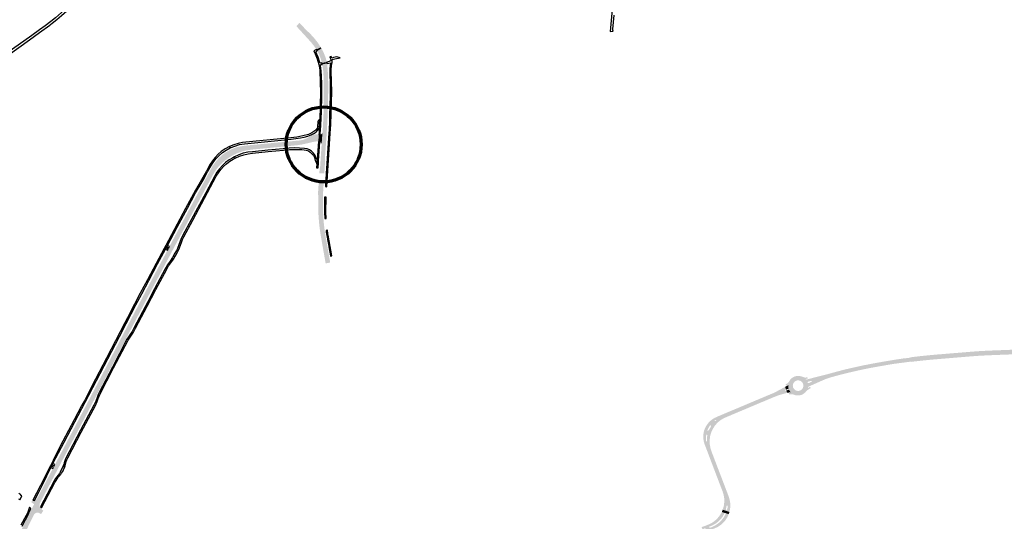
# Model space of a CAD drawing. Header units: metres. Extents: x 124582 to 143330, y 393481 to 406815.
# Tile 123 of 134: x 137522 to 138917, y 400176 to 400886. Entities that reach past the tile are written whole.
import ezdxf

# ---------------------------------------------------------------- set-up
doc = ezdxf.new("R2010")
doc.units = ezdxf.units.M
doc.header["$MEASUREMENT"] = 0
for name, color, linetype, lineweight in [('ir-ARC-asfalt-bestaande fietspaden-niet te inspecteren', 21, 'Continuous', 0), ('ir-ARC-asfalt-bestaande wegen-niet te inspecteren', 151, 'Continuous', 0), ('ir-ARC-asfalt-hoofdwegen-te inspecteren', 5, 'Continuous', 0), ('ir-ARC-fietspaden naastliggend- te inspecteren', 1, 'Continuous', 0), ('ir-ongr-hulplijn 8', 132, 'Continuous', 0)]:
    doc.layers.add(name, color=color, linetype=linetype, lineweight=lineweight)

msp = doc.modelspace()

# ---------------------------------------------------------------- hatches: boundary and pattern name
at = {"layer": 'ir-ARC-asfalt-hoofdwegen-te inspecteren', "linetype": 'Continuous', "lineweight": 13}
for points in [[(137942.56, 400843.666), (137938.885, 400849.133), (137936.07, 400852.759), (137933.057, 400856.222), (137914.343, 400876.675), (137918.378, 400881.425), (137930.273, 400869.39), (137931.977, 400867.823), (137933.641, 400866.217), (137938.495, 400861.049), (137942.959, 400855.541), (137943.751, 400854.526), (137946.311, 400850.884), (137948.579, 400847.054)], [(137950.4, 400824.961), (137948.733, 400830.72), (137946.52, 400836.292), (137943.782, 400841.626), (137949.712, 400845.36), (137952.897, 400839.206), (137955.462, 400832.769), (137957.381, 400826.111)], [(137957.087, 400725.579), (137951.15, 400725.91), (137951.593, 400731.335), (137951.8, 400734.094), (137952.567, 400750), (137952.906, 400759.749), (137953.109, 400769.502), (137953.06, 400776.33), (137953.026, 400781.001), (137952.91, 400797.064), (137952.837, 400804.276), (137952.186, 400813.559), (137950.91, 400822.776), (137957.61, 400824.051), (137958.12, 400819.949), (137958.503, 400816.192), (137959.165, 400806.009), (137959.279, 400795.805), (137959.289, 400790.801), (137959.276, 400785.801), (137959.235, 400780.515), (137958.966, 400765.255), (137958.471, 400750), (137957.634, 400733.446), (137957.44, 400730.764)], [(137825.383, 400694.651), (137821.498, 400702.279), (137825.755, 400704.087), (137830.135, 400705.571), (137830.526, 400705.664), (137835.855, 400706.868), (137841.252, 400707.712), (137852.345, 400708.81), (137884.76, 400711.902), (137898.193, 400713.147), (137915.695, 400714.81), (137919.701, 400715.161), (137923.628, 400716.027), (137927.41, 400717.392), (137930.985, 400719.234), (137934.292, 400721.522), (137936.474, 400723.103), (137937.969, 400723.681), (137939.562, 400723.867), (137942.158, 400723.689), (137944.599, 400723.526), (137945.815, 400723.429), (137945.379, 400713.5), (137944.091, 400713.667), (137941.929, 400713.716), (137939.79, 400713.399), (137938.838, 400713.22), (137937.889, 400713.013), (137926.354, 400710.3), (137921.767, 400709.35), (137917.137, 400708.637), (137916.588, 400708.527), (137899.165, 400706.796), (137851.093, 400702.156), (137844.423, 400701.222), (137837.874, 400699.649), (137831.508, 400697.452)], [(137953.783, 400668.432), (137946.759, 400668.772), (137946.905, 400670.92), (137947.19, 400675.642), (137947.73, 400675.671), (137950.008, 400710.05), (137951.15, 400725.91), (137957.225, 400725.571), (137954.51, 400687.712), (137955.04, 400687.761)], [(137950.008, 400710.05), (137949.449, 400711.37), (137948.568, 400712.5), (137947.423, 400713.362), (137948.071, 400723.303), (137949.327, 400723.874), (137950.38, 400724.765), (137951.15, 400725.91)], [(137735.833, 400553.792), (137730.051, 400556.666), (137731.73, 400559.82), (137732.639, 400561.512), (137733.551, 400563.245), (137734.501, 400565.046), (137735.753, 400567.466), (137743.507, 400582.034), (137759.087, 400611.164), (137766.889, 400625.715), (137782.046, 400653.901), (137789.115, 400667.087), (137789.397, 400667.561), (137795.307, 400678.565), (137799.23, 400684.197), (137803.69, 400689.416), (137808.641, 400694.17), (137808.93, 400694.405), (137812.903, 400697.364), (137817.102, 400699.994), (137821.498, 400702.279), (137825.383, 400694.651), (137825.014, 400694.45), (137818.941, 400690.909), (137813.246, 400686.79), (137807.982, 400682.131), (137807.627, 400681.801), (137803.771, 400677.706), (137800.306, 400673.275), (137797.261, 400668.546), (137795.276, 400664.906), (137787.956, 400651.225), (137780.617, 400637.565), (137775.49, 400627.953), (137766.845, 400611.87), (137764.726, 400607.962), (137757.379, 400594.3), (137741.36, 400564.282), (137740.232, 400562.142)], [(137955.686, 400541.14), (137948.499, 400581.921), (137947.296, 400590.138), (137946.374, 400598.391), (137945.878, 400604.769), (137945.544, 400609.773), (137945.345, 400614.728), (137945.256, 400624.131), (137945.276, 400630.606), (137945.409, 400638.066), (137944.914, 400638.08), (137945.036, 400642.775), (137945.947, 400656.796), (137953.002, 400656.411), (137952.759, 400652.672), (137952.489, 400648.512), (137952.015, 400640.747), (137951.747, 400632.972), (137951.764, 400619.602), (137952.388, 400606.246), (137953.295, 400595.844), (137954.57, 400585.48), (137955.058, 400582.716), (137956.338, 400575.459), (137956.484, 400574.634), (137958.164, 400565.114), (137958.318, 400564.238), (137961.986, 400543.452), (137961.882, 400542.299)], [(137681.946, 400451.698), (137676.204, 400454.68), (137681.705, 400465.159), (137698.098, 400496.471), (137703.934, 400507.529), (137721.786, 400541.142), (137730.051, 400556.666), (137735.833, 400553.792), (137735.407, 400552.984), (137735.212, 400552.557), (137709.613, 400504.407), (137703.773, 400493.354), (137688.013, 400463.22)], [(137580.011, 400257.019), (137574.261, 400260.047), (137581.405, 400273.619), (137590.46, 400290.877), (137598.696, 400306.361), (137613.096, 400333.796), (137621.222, 400349.314), (137625.196, 400356.965), (137636.55, 400378.543), (137652.23, 400408.737), (137675.598, 400453.526), (137676.204, 400454.68), (137681.946, 400451.698), (137681.257, 400450.39), (137657.91, 400405.633), (137648.923, 400388.341), (137642.218, 400375.513), (137626.959, 400346.246), (137618.807, 400330.764), (137611.156, 400316.139), (137604.399, 400303.294), (137596.211, 400287.802), (137583.356, 400263.37)], [(138772.437, 400400.613), (138771.317, 400406.306), (138772.64, 400406.511), (138774.813, 400406.848), (138774.861, 400406.75), (138783.614, 400407.786), (138783.547, 400408.17), (138785.559, 400408.579), (138799.754, 400410.186), (138811.462, 400411.355), (138821.355, 400412.24), (138831.566, 400413.048), (138839.195, 400413.68), (138850.757, 400414.637), (138852.208, 400414.757), (138862.131, 400415.579), (138870.564, 400416.277), (138875.192, 400416.602), (138881.37, 400417.036), (138884.347, 400417.204), (138892.186, 400417.646), (138914.701, 400418.514), (138924.971, 400418.91), (138930.265, 400419.115), (138933.299, 400419.539), (138933.578, 400412.504), (138930.392, 400412.582), (138891.822, 400411.077), (138881.51, 400410.499), (138871.208, 400409.776), (138858.373, 400408.713), (138852.767, 400408.249), (138852.067, 400408.191), (138831.884, 400406.519), (138821.449, 400405.668), (138812.363, 400404.872), (138802.275, 400403.855), (138788.229, 400402.311), (138784.303, 400401.815), (138784.298, 400402.221), (138777.641, 400401.328), (138775.38, 400401.107), (138775.422, 400401.009), (138773.532, 400400.758)], [(138638.547, 400366.192), (138638.657, 400369.355), (138638.046, 400372.46), (138638.497, 400371.912), (138639.195, 400371.787), (138640.121, 400372.096), (138642.377, 400373.101), (138643.655, 400373.628), (138643.916, 400373.895), (138643.902, 400374.268), (138643.82, 400374.608), (138643.587, 400374.921), (138643.197, 400374.917), (138641.893, 400374.621), (138639.526, 400374.016), (138638.583, 400373.727), (138638.081, 400373.219), (138638.031, 400372.507), (138637.015, 400374.874), (138635.578, 400377.012), (138635.976, 400376.869), (138638.222, 400377.256), (138638.744, 400377.439), (138640.549, 400377.879), (138653.334, 400381.168), (138657.045, 400382.075), (138658.449, 400382.453), (138666.386, 400384.461), (138667.874, 400384.873), (138674.056, 400386.572), (138675.925, 400387.072), (138679.603, 400388.083), (138683.942, 400389.212), (138686.407, 400389.862), (138692.778, 400391.45), (138695.953, 400392.19), (138703.965, 400394.004), (138705.37, 400394.346), (138711.442, 400395.691), (138712.93, 400395.992), (138716.465, 400396.773), (138720.916, 400397.642), (138724.162, 400398.284), (138730.278, 400399.444), (138733.45, 400400.023), (138741.489, 400401.44), (138743.325, 400401.808), (138749.188, 400402.824), (138750.656, 400403.049), (138758.778, 400404.409), (138760.107, 400404.637), (138763.91, 400405.252), (138766.195, 400405.588), (138771.317, 400406.306), (138772.437, 400400.613), (138766.395, 400399.861), (138761.847, 400399.278), (138755.912, 400398.339), (138750.142, 400397.363), (138741.971, 400395.907), (138732.835, 400394.335), (138724.757, 400392.795), (138717.242, 400391.271), (138710.413, 400389.813), (138706.648, 400388.96), (138697.886, 400386.963), (138694.147, 400386.101), (138691.747, 400385.517), (138688.321, 400384.622), (138684.526, 400383.632), (138681.478, 400382.863), (138678.506, 400382.035), (138673.493, 400380.673), (138670.655, 400379.87), (138664.303, 400377.762), (138656.68, 400374.496), (138644.018, 400368.91), (138641.766, 400367.917), (138641.063, 400367.614), (138638.634, 400366.288)], [(138607.561, 400362.388), (138606.291, 400366.475), (138607.593, 400367.2), (138610.418, 400368.845), (138610.589, 400369.096), (138610.646, 400369.395), (138610.574, 400367.994), (138610.693, 400366.389), (138610.942, 400365.021), (138611.353, 400363.55), (138611.305, 400363.625), (138611.232, 400363.699), (138611.151, 400363.749), (138611.063, 400363.781), (138610.958, 400363.793), (138610.844, 400363.778), (138610.757, 400363.745), (138609.794, 400363.374)], [(138609.213, 400357.989), (138607.924, 400361.309), (138610.223, 400362.067), (138611.265, 400362.459), (138611.424, 400362.559), (138611.545, 400362.739), (138611.577, 400362.916), (138611.524, 400363.134), (138612.098, 400361.845), (138612.664, 400360.834), (138613.19, 400360.039), (138614.193, 400358.742), (138614.1, 400358.809), (138613.946, 400358.864), (138613.78, 400358.865), (138612.299, 400358.709), (138611.273, 400358.451)], [(137554.187, 400192.469), (137552.083, 400193.921), (137542.952, 400200.439), (137537.26, 400204.397), (137538.422, 400204.037), (137539.608, 400204.305), (137540.501, 400205.131), (137540.993, 400206.059), (137543.222, 400205.846), (137543.365, 400205.291), (137543.921, 400205.154), (137545.531, 400206.346), (137546.783, 400207.909), (137547.051, 400208.426), (137547.319, 400208.886), (137551.469, 400216.82), (137559.64, 400232.32), (137567.316, 400246.936), (137569.515, 400251.067), (137570.5, 400252.904), (137571.413, 400254.604), (137572.355, 400256.426), (137574.261, 400260.047), (137580.011, 400257.019), (137573.25, 400244.177), (137573.095, 400243.874), (137557.212, 400213.736), (137552.848, 400205.357), (137551.305, 400202.446), (137550.643, 400200.555), (137550.491, 400198.557), (137550.86, 400196.588), (137551.326, 400196.229), (137551.82, 400196.547), (137553.455, 400195.257), (137553.233, 400194.244), (137553.496, 400193.242)], [(137546.623, 400188.434, -0.12862123), (137548.862, 400188.448), (137552.763, 400186.645), (137555.931, 400191.28), (137555.103, 400191.866), (137555.103, 400191.866), (137554.797, 400192.083), (137554.491, 400192.3), (137554.493, 400192.303), (137554.213, 400192.505), (137554.187, 400192.469), (137553.839, 400192.709), (137552.083, 400193.921), (137542.952, 400200.439), (137541.912, 400198.505), (137540.554, 400195.865), (137539.709, 400194.075), (137536.194, 400186.974), (137541.964, 400184.186), (137542.716, 400185.608, -0.20546422), (137546.257, 400188.352), (137546.255, 400188.363), (137546.595, 400188.429, -0.00127352)], [(137447.741, 400017.181, 0.01167344), (137443.629, 400008.433, 0.00305502), (137442.554, 400005.953, 0.00817996), (137440.084, 399999.87), (137440.084, 399999.87), (137439.949, 399999.52), (137439.889, 399999.364, 0.01121062), (137436.852, 399990.894, 0.01899773), (137432.66, 399976.481), (137430.469, 399967.964), (137429.609, 399964.566), (137427.275, 399955.404), (137427.183, 399955.041), (137427.091, 399954.678), (137427.09, 399954.678), (137424.899, 399946.076, -0.00506335), (137423.988, 399942.86), (137423.918, 399942.621), (137423.917, 399942.621, -0.01835638), (137420.055, 399931.139), (137420.044, 399931.111), (137419.923, 399930.788), (137419.922, 399930.788, -0.00060368), (137419.78, 399930.416, -0.01498712), (137414.7, 399918.276, -0.00354166), (137413.361, 399915.388), (137413.362, 399915.388), (137413.279, 399915.215, -0.01130877), (137408.723, 399906.13), (137407.182, 399903.389), (137407.183, 399903.389), (137406.999, 399903.062), (137406.912, 399902.908), (137406.815, 399902.735), (137399.113, 399889.031), (137398.939, 399888.722), (137398.929, 399888.704), (137398.749, 399888.375), (137398.745, 399888.377), (137398.338, 399887.653), (137397.27, 399885.946), (137391.736, 399877.733), (137391.532, 399877.431), (137391.526, 399877.422), (137391.318, 399877.11), (137391.316, 399877.111), (137383.634, 399865.71), (137383.424, 399865.399), (137383.178, 399865.056), (137381.729, 399862.903), (137385.053, 399860.615), (137386.509, 399862.772), (137388.595, 399865.909, -0.19807485), (137389.216, 399866.328, -0.16089616), (137389.831, 399866.257), (137390.105, 399866.094, -0.16576427), (137390.473, 399865.539, -0.16841747), (137390.421, 399864.862), (137388.84, 399861.433), (137387.764, 399859.078), (137391.943, 399856.958), (137392.879, 399859.381), (137393.039, 399859.767), (137393.193, 399860.109), (137393.196, 399860.108), (137398.947, 399872.614), (137399.104, 399872.955), (137399.261, 399873.296), (137399.323, 399873.431), (137405.929, 399887.688), (137406.318, 399888.491), (137406.314, 399888.493), (137406.461, 399888.787), (137406.65, 399889.163), (137406.661, 399889.158), (137407.073, 399889.92), (137415.479, 399905.074, 0.00995629), (137420.305, 399915.014), (137420.462, 399915.355, 0.00273173), (137421.713, 399918.117, 0.01249453), (137425.219, 399926.494), (137425.218, 399926.494), (137425.292, 399926.681, 0.00718716), (137427.112, 399931.578, 0.01496773), (137430.508, 399942.097), (137430.508, 399942.097), (137430.612, 399942.457), (137430.648, 399942.581, 0.00241489), (137431.132, 399944.298), (137432.74, 399950.274), (137432.837, 399950.636), (137432.903, 399950.881), (137432.904, 399950.886, -0.06281644), (137433.862, 399953.316), (137433.85, 399953.294, -0.08724654), (137436.102, 399956.122), (137436.108, 399956.136), (137438.314, 399966.481, -0.12180146), (137437.557, 399967.769, -0.12779771), (137437.503, 399969.334), (137438.962, 399975.15, -0.00125828), (137439.376, 399976.652), (137439.398, 399976.736), (137439.399, 399976.736, -0.0086831), (137442.46, 399987.042), (137442.46, 399987.042), (137442.573, 399987.4), (137442.686, 399987.758), (137442.687, 399987.757, -0.00132316), (137443.189, 399989.317, -0.01355063), (137446.424, 399998.404), (137446.496, 399998.592), (137446.497, 399998.592, -0.00811988), (137448.676, 400003.946, -0.01117691), (137451.969, 400011.194), (137452.092, 400011.449), (137452.132, 400011.532), (137452.295, 400011.87), (137452.296, 400011.869, -0.0097032), (137455.441, 400018.024), (137458.661, 400024.096), (137458.66, 400024.096), (137458.836, 400024.427), (137459.012, 400024.758), (137459.012, 400024.758), (137464.978, 400036.008), (137464.976, 400036.009), (137465.152, 400036.34), (137465.328, 400036.671), (137465.329, 400036.671), (137472.703, 400050.575), (137472.699, 400050.577), (137472.875, 400050.908), (137473.051, 400051.239), (137473.054, 400051.238), (137479.494, 400063.383), (137479.492, 400063.384), (137479.668, 400063.715), (137479.844, 400064.046), (137479.846, 400064.045), (137487.226, 400077.962), (137487.225, 400077.963), (137487.401, 400078.294), (137487.577, 400078.625), (137487.577, 400078.625), (137493.05, 400088.946), (137493.226, 400089.277), (137493.402, 400089.608), (137493.582, 400089.948), (137499.871, 400101.786), (137499.871, 400101.786), (137500.047, 400102.117), (137500.223, 400102.448), (137500.223, 400102.448), (137505.728, 400112.809), (137505.904, 400113.14), (137506.08, 400113.471), (137513.472, 400127.385), (137513.648, 400127.716), (137513.824, 400128.047), (137514.237, 400128.825, -0.07548997), (137515.29, 400130.221), (137515.781, 400130.65), (137516.317, 400131.022), (137522.682, 400143.453), (137522.703, 400144.123), (137522.797, 400144.787, -0.05371821), (137523.186, 400146.034), (137523.183, 400146.036), (137523.231, 400146.135, -0.00167602), (137523.248, 400146.172), (137523.347, 400146.373), (137523.351, 400146.381), (137523.511, 400146.71), (137523.513, 400146.709), (137528.704, 400157.255), (137528.87, 400157.591), (137529.036, 400157.927), (137533.79, 400167.583), (137533.789, 400167.584), (137533.955, 400167.92), (137534.121, 400168.256), (137534.121, 400168.256), (137541.078, 400182.388), (137541.244, 400182.724), (137541.41, 400183.06), (137541.964, 400184.186), (137536.194, 400186.974), (137529.129, 400172.765), (137528.518, 400171.536), (137528.351, 400171.2), (137528.184, 400170.864), (137527.316, 400169.118), (137523.404, 400161.251), (137523.237, 400160.915), (137523.07, 400160.579), (137518.733, 400151.857), (137518.566, 400151.521), (137518.399, 400151.185), (137513.837, 400142.011), (137512.419, 400139.23), (137510.177, 400135.006), (137508.067, 400131.032), (137507.62, 400130.19), (137507.621, 400130.19), (137507.445, 400129.859), (137507.269, 400129.528), (137507.269, 400129.528), (137500.354, 400116.501), (137500.356, 400116.5), (137500.18, 400116.169), (137500.004, 400115.838), (137500.003, 400115.839), (137494.516, 400105.501), (137494.518, 400105.5), (137494.342, 400105.169), (137494.166, 400104.838), (137494.164, 400104.839), (137487.722, 400092.703), (137487.725, 400092.701), (137487.549, 400092.37), (137487.373, 400092.039), (137487.371, 400092.04), (137481.877, 400081.69), (137481.879, 400081.689), (137481.703, 400081.358), (137481.527, 400081.027), (137481.525, 400081.028), (137480.405, 400078.917), (137478.295, 400074.943), (137473.676, 400066.242), (137473.677, 400066.241), (137473.501, 400065.91), (137473.325, 400065.579), (137473.325, 400065.579), (137467.826, 400055.219), (137467.826, 400055.219), (137467.65, 400054.888), (137467.474, 400054.557), (137467.474, 400054.557), (137467.398, 400054.414), (137461.547, 400043.332), (137461.372, 400043), (137461.331, 400042.921), (137461.197, 400042.668), (137453.384, 400027.87), (137453.209, 400027.538), (137453.034, 400027.206), (137450.71, 400022.805)], [(138491.092, 400160.32), (138489.933, 400163.297), (138490.418, 400163.482), (138493.473, 400164.656), (138493.765, 400164.942), (138493.785, 400165.351), (138493.648, 400165.705), (138493.51, 400166.059), (138493.237, 400166.356), (138492.834, 400166.377), (138489.757, 400165.219), (138489.259, 400165.028), (138488.112, 400168.032), (138488.553, 400168.196), (138492.66, 400169.718), (138497.608, 400171.59), (138498.075, 400171.765), (138502.312, 400173.908), (138506.236, 400176.582), (138509.781, 400179.741), (138512.886, 400183.334), (138515.5, 400187.298), (138516.578, 400189.427), (138521.036, 400188.056), (138520.43, 400187.577), (138518.026, 400183.158), (138514.999, 400179.14), (138511.416, 400175.609), (138507.354, 400172.642), (138502.901, 400170.303), (138499.001, 400168.734), (138498.704, 400168.474), (138498.69, 400168.079), (138498.787, 400167.77), (138499.256, 400167.226), (138499.969, 400167.141), (138503.586, 400168.613), (138508.275, 400171.067), (138512.554, 400174.18), (138516.332, 400177.887), (138519.527, 400182.106), (138522.069, 400186.748), (138522.16, 400187.286), (138521.928, 400187.781), (138526.409, 400186.403), (138524.425, 400182.011), (138521.842, 400177.941), (138518.712, 400174.276), (138515.097, 400171.088), (138511.069, 400168.441), (138506.709, 400166.387), (138496.997, 400162.613), (138491.476, 400160.467)], [(138526.409, 400186.403), (138521.928, 400187.781), (138521.664, 400187.982), (138521.036, 400188.056), (138516.578, 400189.427), (138517.577, 400191.7), (138517.919, 400192.612), (138527.393, 400189.482), (138527.168, 400188.636)]]:
    msp.add_hatch(color=5, dxfattribs=at).paths.add_polyline_path(points)
h = msp.add_hatch(color=5, dxfattribs=at)
h.paths.add_polyline_path([(138623.877, 400356.195), (138621.025, 400356.732), (138618.383, 400357.934), (138616.105, 400359.731), (138614.32, 400362.019), (138613.133, 400364.668), (138612.612, 400367.522), (138612.786, 400370.419), (138613.646, 400373.191), (138615.143, 400375.677), (138617.189, 400377.735), (138619.667, 400379.246), (138622.457, 400380.133), (138625.378, 400380.324), (138628.259, 400379.806), (138630.931, 400378.61), (138633.237, 400376.807), (138635.041, 400374.503), (138636.239, 400371.832), (138636.759, 400368.951), (138636.57, 400366.03), (138635.685, 400363.24), (138634.155, 400360.744), (138632.069, 400358.69), (138629.551, 400357.198), (138626.775, 400356.353)])
h.paths.add_polyline_path([(138623.71, 400360.772), (138621.713, 400361.313), (138619.941, 400362.379), (138618.526, 400363.888), (138617.578, 400365.726), (138617.159, 400367.792), (138617.338, 400369.893), (138618.098, 400371.859), (138619.38, 400373.532), (138621.08, 400374.779), (138623.056, 400375.518), (138625.16, 400375.677), (138627.224, 400375.242), (138629.085, 400374.248), (138630.595, 400372.774), (138631.633, 400370.938), (138632.114, 400368.73), (138631.922, 400366.478), (138631.073, 400364.384), (138629.644, 400362.634), (138627.761, 400361.384), (138625.778, 400360.796)], flags=16)
h = msp.add_hatch(color=5, dxfattribs=at)
h.paths.add_polyline_path([(138500.308, 400297.766), (138495.561, 400299.012), (138495.142, 400299.122), (138490.648, 400300.076), (138491.045, 400302.533), (138491.661, 400304.945), (138493.211, 400308.758), (138495.241, 400312.34), (138497.715, 400315.63), (138500.569, 400318.487), (138503.75, 400320.975), (138506.608, 400322.628), (138509.59, 400324.045), (138513.13, 400325.548), (138514.376, 400326.081), (138521.946, 400329.256), (138523.206, 400329.825), (138529.78, 400332.582), (138531.521, 400333.261), (138534.701, 400334.647), (138539.029, 400336.423), (138540.571, 400337.084), (138547.228, 400339.919), (138547.633, 400340.043), (138548.646, 400340.493), (138556.167, 400343.664), (138557.85, 400344.354), (138564.308, 400347.078), (138565.647, 400347.64), (138573.242, 400350.806), (138575.028, 400351.578), (138581.36, 400354.219), (138589.098, 400357.443), (138591.001, 400358.319), (138594.721, 400360.229), (138598.542, 400362.272), (138606.291, 400366.475), (138607.909, 400367.376), (138610.418, 400368.845), (138610.589, 400369.096), (138610.646, 400369.395), (138610.692, 400366.436), (138611.353, 400363.551), (138611.095, 400363.772), (138610.757, 400363.745), (138609.794, 400363.374), (138607.561, 400362.388), (138606.255, 400361.856), (138606.033, 400361.455), (138606.214, 400361.034), (138606.658, 400360.919), (138607.924, 400361.309), (138610.223, 400362.067), (138611.265, 400362.459), (138611.576, 400362.944), (138612.657, 400360.77), (138614.094, 400358.812), (138613.94, 400358.865), (138613.78, 400358.865), (138612.299, 400358.709), (138611.273, 400358.451), (138609.213, 400357.989), (138605.357, 400356.991), (138600.522, 400355.615), (138598.4, 400354.978), (138596.297, 400354.289), (138592.081, 400352.731), (138585.316, 400349.889), (138584.529, 400349.595), (138581.031, 400348.099), (138573.499, 400344.961), (138570.198, 400343.609), (138562.648, 400340.403), (138560.692, 400339.59), (138557.713, 400338.333), (138556.249, 400337.707), (138548.711, 400334.518), (138547.501, 400334.061), (138547.151, 400333.889), (138541.377, 400331.449), (138539.905, 400330.822), (138534.198, 400328.403), (138532.352, 400327.67), (138530.87, 400327.038), (138527.539, 400325.577), (138524.945, 400324.511), (138521.377, 400322.966), (138518.97, 400321.813), (138515.298, 400319.721), (138511.953, 400317.138), (138509.001, 400314.113), (138507.653, 400312.556), (138506.384, 400310.934), (138503.736, 400306.742), (138501.653, 400302.242), (138500.935, 400300.018)])
h.paths.add_polyline_path([(138507.119, 400317.951), (138506.781, 400318.194), (138506.385, 400318.679), (138507.962, 400319.77), (138508.412, 400319.767), (138508.681, 400319.406), (138508.554, 400318.974), (138507.514, 400318.082)], flags=16)
h.paths.add_polyline_path([(138496.555, 400304.51), (138496.205, 400304.797), (138496.206, 400305.249), (138498.051, 400308.893), (138500.203, 400312.365), (138501.346, 400311.573), (138501.592, 400311.254), (138501.526, 400310.856), (138500.029, 400308.291), (138498.603, 400305.612), (138497.731, 400304.779)], flags=16)
h = msp.add_hatch(color=5, dxfattribs=at)
h.paths.add_polyline_path([(138527.393, 400189.482), (138517.919, 400192.612), (138518.448, 400194.025), (138519.628, 400198.947), (138520.134, 400203.925), (138519.976, 400208.926), (138519.156, 400213.862), (138517.688, 400218.646), (138517.619, 400218.934), (138517.068, 400220.238), (138515.655, 400223.841), (138513.86, 400228.6), (138509.134, 400240.967), (138507.333, 400245.725), (138504.247, 400253.792), (138503.869, 400254.868), (138500.896, 400262.533), (138498.565, 400268.672), (138497.706, 400271.032), (138495.682, 400276.347), (138495.029, 400278.051), (138493.803, 400281.282), (138492.195, 400285.476), (138491.819, 400286.619), (138490.906, 400290.171), (138490.436, 400293.809), (138490.417, 400297.477), (138490.648, 400300.076), (138495.142, 400299.122), (138494.687, 400298.694), (138494.196, 400295.707), (138494.109, 400292.681), (138494.426, 400289.671), (138494.736, 400289.255), (138495.253, 400289.293), (138495.499, 400289.749), (138495.54, 400293.524), (138495.953, 400297.276), (138495.947, 400298.081), (138495.702, 400298.847), (138495.64, 400298.936), (138495.561, 400299.012), (138500.308, 400297.766), (138499.974, 400296.32), (138499.396, 400290.879), (138499.578, 400285.41), (138500.518, 400280.019), (138501.553, 400276.542), (138502.528, 400273.817), (138503.019, 400272.436), (138504.731, 400268.029), (138507.622, 400260.434), (138508.786, 400257.373), (138510.538, 400252.818), (138512.321, 400248.162), (138515.283, 400240.483), (138516.39, 400237.564), (138517.706, 400233.977), (138518.075, 400233.154), (138519.373, 400229.747), (138522.275, 400222.128), (138522.831, 400220.542), (138523.802, 400218.154), (138525.143, 400214.567), (138526.682, 400210.498), (138527.037, 400209.353), (138527.881, 400206.171), (138528.423, 400202.923), (138528.602, 400200.954), (138528.668, 400198.979), (138528.455, 400194.921), (138527.774, 400190.915)])
h.paths.add_polyline_path([(138523.003, 400192.432), (138522.465, 400192.915), (138522.426, 400193.637), (138522.908, 400195.598), (138523.234, 400197.64), (138523.545, 400198.261), (138524.203, 400198.484), (138524.273, 400198.477), (138524.894, 400198.098), (138525.042, 400197.386), (138524.646, 400195.094), (138524.237, 400193.111), (138523.772, 400192.495)], flags=16)
at = {"layer": 'ir-ARC-fietspaden naastliggend- te inspecteren', "linetype": 'Continuous', "lineweight": 30}
h = msp.add_hatch(color=1, dxfattribs=at)
h.paths.add_polyline_path([(138625.041, 400354.298), (138621.988, 400354.394), (138617.157, 400355.94), (138616.378, 400356.059), (138614.12, 400356.157), (138611.873, 400355.92), (138611.415, 400357.841), (138612.518, 400357.994), (138613.857, 400358.088), (138614.168, 400358.249), (138614.315, 400358.566), (138614.227, 400358.707), (138614.094, 400358.812), (138612.657, 400360.77), (138611.576, 400362.944), (138611.56, 400363.041), (138611.353, 400363.551), (138610.692, 400366.436), (138610.646, 400369.395), (138610.336, 400369.487), (138610.025, 400369.4), (138607.726, 400368.088), (138606.914, 400369.896), (138607.142, 400370.039), (138608.118, 400370.533), (138609.394, 400371.36), (138610.6, 400372.285), (138611.14, 400372.873), (138611.598, 400373.527), (138613.638, 400376.943), (138615.646, 400378.741), (138617.901, 400380.218), (138620.351, 400381.342), (138623.419, 400381.938), (138626.543, 400381.892), (138629.592, 400381.205), (138632.596, 400380.119), (138634.098, 400379.662), (138635.667, 400379.717), (138636.438, 400379.895), (138636.858, 400379.992), (138637.742, 400380.195), (138638.332, 400378.299), (138635.813, 400377.735), (138635.488, 400377.441), (138635.578, 400377.012), (138637.015, 400374.874), (138638.031, 400372.507), (138638.046, 400372.46), (138638.657, 400369.355), (138638.547, 400366.192), (138638.559, 400365.667), (138638.673, 400365.406), (138639.004, 400365.235), (138639.375, 400365.274), (138641.672, 400366.58), (138642.419, 400364.746), (138639.547, 400363.031), (138636.876, 400361.017), (138635.102, 400358.939), (138633.02, 400357.169), (138631.272, 400356.062), (138629.403, 400355.174), (138627.252, 400354.587)])
h.paths.add_polyline_path([(138623.877, 400356.195), (138621.025, 400356.732), (138618.383, 400357.934), (138616.105, 400359.731), (138614.32, 400362.019), (138613.133, 400364.668), (138612.612, 400367.522), (138612.786, 400370.419), (138613.646, 400373.191), (138615.143, 400375.677), (138617.189, 400377.735), (138619.667, 400379.246), (138622.457, 400380.133), (138625.378, 400380.324), (138628.259, 400379.806), (138630.931, 400378.61), (138633.237, 400376.807), (138635.041, 400374.503), (138636.239, 400371.832), (138636.759, 400368.951), (138636.57, 400366.03), (138635.685, 400363.24), (138634.155, 400360.744), (138632.069, 400358.69), (138629.551, 400357.198), (138626.775, 400356.353)], flags=16)

# ---------------------------------------------------------------- linework, layer by layer
at = {"layer": 'ir-ARC-asfalt-bestaande fietspaden-niet te inspecteren', "color": 11, "linetype": 'Continuous', "lineweight": 30, "flags": 128}
for points in [[(137949.84, 400755.807), (137950.278, 400778.83), (137950.274, 400784.214), (137950.211, 400791.097), (137950.083, 400797.977), (137949.947, 400803.023), (137949.85, 400805.994), (137949.448, 400813.427), (137948.359, 400820.791), (137948.279, 400821.471), (137948.591, 400822.08), (137949.19, 400822.412), (137950.91, 400822.776), (137950.4, 400824.961), (137948.56, 400824.549), (137947.821, 400824.671), (137947.389, 400825.283), (137944.869, 400833.06), (137941.91, 400840.681), (137943.782, 400841.626), (137942.56, 400843.666), (137940.937, 400842.733), (137939.11, 400841.768), (137940.832, 400837.886), (137943.706, 400830.449), (137945.845, 400822.769), (137947.23, 400814.918), (137947.564, 400808.944), (137947.831, 400802.963), (137948.004, 400797.897), (137948.231, 400782.169), (137947.989, 400766.441), (137947.84, 400758.219), (137947.588, 400750), (137947.375, 400744.807), (137946.701, 400732.384), (137946.291, 400726.379), (137945.815, 400723.429), (137948.071, 400723.303), (137948.56, 400731.569), (137948.742, 400734.314), (137948.974, 400737.426), (137949.84, 400755.807)], [(137963.588, 400813.268), (137963.498, 400816.263), (137963.802, 400819.244), (137964.109, 400821.197), (137964.759, 400825.316), (137964.901, 400829.484), (137966.825, 400830.36), (137968.893, 400830.797), (137976.071, 400831.968), (137971.612, 400833.52), (137966.977, 400832.635), (137964.488, 400831.745), (137963.671, 400834.1), (137961.836, 400833.354), (137962.508, 400831.126), (137962.812, 400828.818), (137962.406, 400827.892), (137961.684, 400827.186), (137960.75, 400826.8), (137957.381, 400826.111), (137957.61, 400824.051), (137962.595, 400825.032), (137961.947, 400821.187), (137961.417, 400816.46), (137961.495, 400813.108), (137961.535, 400813.111), (137963.522, 400813.263), (137963.588, 400813.268)], [(137960.168, 400725.406), (137962.27, 400725.289), (137963.09, 400737.6), (137964.015, 400769.231), (137964.221, 400783.977), (137963.981, 400798.722), (137963.522, 400813.263), (137961.535, 400813.111), (137962.07, 400791.462), (137962.077, 400788.51), (137962.089, 400783.591), (137962.1, 400778.921), (137961.807, 400764.462), (137961.358, 400750.006), (137960.947, 400739.791), (137960.665, 400733.213), (137960.474, 400730.045), (137960.168, 400725.406)], [(137906.582, 400719.027), (137838.143, 400712.305), (137831.711, 400710.955), (137825.44, 400708.986), (137819.391, 400706.416), (137820.356, 400704.52), (137826.881, 400707.231), (137833.663, 400709.212), (137840.621, 400710.44), (137906.989, 400716.954), (137920.086, 400718.762), (137925.317, 400719.588), (137930.415, 400721.024), (137935.308, 400723.051), (137939.928, 400725.641), (137942.346, 400727.408), (137944.464, 400729.524), (137946.234, 400731.94), (137946.701, 400732.384), (137947.375, 400744.807), (137946.189, 400743.941), (137945.262, 400742.803), (137944.654, 400741.466), (137944.142, 400734.269), (137943.762, 400732.487), (137942.935, 400730.864), (137941.717, 400729.509), (137940.191, 400728.514), (137936.042, 400725.982), (137931.501, 400723.735), (137923.312, 400721.583), (137914.992, 400720.011), (137906.582, 400719.027)], [(137957.233, 400649.696), (137962.27, 400725.289), (137960.188, 400725.405), (137956.5, 400668.44), (137955.251, 400649.853), (137957.233, 400649.696)], [(137945.379, 400713.5), (137943.722, 400687.857), (137943.356, 400682.193), (137942.792, 400676.394), (137945.003, 400676.242), (137945.444, 400683.562), (137945.652, 400686.32), (137947.423, 400713.362), (137945.379, 400713.5)], [(137792.362, 400681.374), (137786.87, 400671.804), (137781.869, 400662.645), (137778.081, 400656.319), (137771.245, 400644.9), (137757.197, 400618.818), (137729.365, 400566.677), (137726.956, 400562.179), (137728.866, 400561.229), (137729.806, 400562.968), (137730.702, 400564.656), (137731.641, 400566.467), (137745.495, 400592.359), (137759.873, 400619.176), (137771.514, 400640.926), (137779.265, 400654.107), (137783.49, 400661.185), (137788.563, 400670.492), (137793.23, 400678.613), (137796.507, 400684.057), (137800.341, 400689.124), (137804.688, 400693.758), (137809.501, 400697.906), (137814.765, 400701.481), (137820.356, 400704.52), (137819.391, 400706.416), (137813.493, 400703.193), (137807.945, 400699.4), (137803.364, 400695.529), (137799.21, 400691.202), (137795.53, 400686.467), (137792.362, 400681.374)], [(137943.356, 400682.193), (137943.722, 400687.857), (137943.059, 400688.397), (137941.803, 400691.656), (137940.295, 400694.864), (137938.205, 400697.726), (137935.609, 400700.139), (137932.601, 400702.015), (137929.292, 400703.285), (137925.802, 400703.903), (137918.584, 400704.435), (137911.347, 400704.521), (137904.118, 400704.16), (137895.329, 400703.444), (137873.88, 400701.479), (137852.014, 400699.237), (137845.441, 400698.43), (137838.984, 400696.961), (137832.708, 400694.846), (137826.679, 400692.106), (137827.679, 400690.142), (137833.547, 400692.812), (137839.654, 400694.88), (137845.937, 400696.325), (137852.334, 400697.132), (137874.354, 400699.355), (137896.058, 400701.403), (137904.635, 400702.109), (137913.238, 400702.353), (137921.841, 400702.134), (137925.068, 400702.089), (137928.233, 400701.46), (137931.232, 400700.267), (137933.964, 400698.55), (137936.34, 400696.366), (137938.281, 400693.788), (137939.722, 400690.9), (137940.915, 400686.959), (137943.356, 400682.193)], [(137739.9, 400551.482), (137742.097, 400550.341), (137744.395, 400554.348), (137746.49, 400558.465), (137747.095, 400559.757), (137747.682, 400561.063), (137751.416, 400570.838), (137753.053, 400574.823), (137754.898, 400578.717), (137767.638, 400602.418), (137800.866, 400664.535), (137803.819, 400669.459), (137807.237, 400674.072), (137811.088, 400678.331), (137815.335, 400682.194), (137819.939, 400685.625), (137824.855, 400688.591), (137827.679, 400690.142), (137826.679, 400692.106), (137824.197, 400690.753), (137818.946, 400687.578), (137814.032, 400683.903), (137809.503, 400679.763), (137805.402, 400675.198), (137801.769, 400670.253), (137798.639, 400664.975), (137785.888, 400641.077), (137765.363, 400602.667), (137753.626, 400580.954), (137750.793, 400574.981), (137748.354, 400568.837), (137745.709, 400562.056), (137744.419, 400559.609), (137742.193, 400555.524), (137739.9, 400551.482)], [(137956.236, 400635.001), (137954.26, 400635.097), (137954.19, 400634.06), (137953.86, 400613), (137954.3, 400605.09), (137954.361, 400604.552), (137956.378, 400604.724), (137956.358, 400604.895), (137956.3, 400605.39), (137955.85, 400613.42), (137956.236, 400635.001)], [(137956.283, 400587.754), (137956.57, 400585.24), (137958.188, 400575.827), (137958.335, 400574.976), (137959.975, 400565.438), (137960.123, 400564.577), (137962.34, 400551.681), (137962.329, 400551.502), (137964.573, 400551.737), (137964.51, 400551.991), (137959.248, 400581.13), (137958.93, 400582.89), (137958.328, 400588.044), (137956.283, 400587.754)], [(137726.956, 400562.179), (137715.636, 400541.044), (137703.334, 400517.871), (137693.268, 400498.988), (137685.218, 400483.446), (137675.044, 400464.136), (137671.411, 400457.169), (137673.33, 400456.172), (137687.076, 400482.37), (137695.231, 400497.936), (137705.344, 400517.075), (137717.729, 400540.366), (137728.866, 400561.229), (137726.956, 400562.179)], [(137728.866, 400561.229), (137731.73, 400559.82), (137732.639, 400561.512), (137729.806, 400562.968), (137728.866, 400561.229)], [(137733.551, 400563.245), (137734.501, 400565.046), (137731.641, 400566.467), (137730.702, 400564.656), (137733.551, 400563.245)], [(137739.9, 400551.482), (137738.751, 400549.517), (137735.343, 400544.516), (137731.709, 400539.153), (137728.411, 400533.577), (137713.437, 400505.181), (137703.749, 400486.859), (137684.485, 400450.379), (137686.449, 400449.359), (137703.033, 400480.788), (137715.379, 400504.204), (137730.584, 400532.923), (137733.343, 400537.625), (137736.393, 400542.145), (137740.121, 400547.228), (137741.125, 400548.775), (137742.097, 400550.341), (137739.9, 400551.482)], [(137671.411, 400457.169), (137645.352, 400407.193), (137629.7, 400377.151), (137618.286, 400355.299), (137617.185, 400352.434), (137615.552, 400349.288), (137612.071, 400343.045), (137609.931, 400339.464), (137599.785, 400319.949), (137583.734, 400289.514), (137571.21, 400265.581), (137569.888, 400262.174), (137569.055, 400260.293), (137568.168, 400258.507), (137569.486, 400257.852), (137585.637, 400288.477), (137615.361, 400344.941), (137631.25, 400375.421), (137647.342, 400406.249), (137663.706, 400437.831), (137673.33, 400456.172), (137671.411, 400457.169)], [(137587.052, 400255.863), (137588.334, 400260.801), (137589.356, 400263.425), (137590.654, 400265.924), (137609.609, 400302.17), (137626.404, 400333.826), (137629.863, 400340.345), (137632.206, 400345.736), (137633.804, 400350.225), (137634.957, 400353.438), (137636.372, 400356.545), (137655.481, 400393.308), (137676.012, 400432.359), (137677.847, 400435.436), (137679.855, 400438.403), (137681.669, 400440.887), (137682.917, 400442.83), (137684.024, 400444.764), (137686.449, 400449.359), (137684.485, 400450.379), (137681.637, 400444.987), (137678.462, 400440.129), (137676.337, 400437.095), (137674.395, 400433.942), (137653.657, 400394.55), (137635.056, 400358.64), (137633.631, 400355.803), (137632.419, 400352.869), (137630.049, 400346.302), (137627.62, 400340.725), (137608.767, 400305.191), (137587.508, 400264.666), (137586.37, 400261.924), (137585.524, 400259.079), (137585.026, 400256.911), (137584.238, 400254.83), (137586.544, 400253.493), (137586.929, 400254.65), (137587.052, 400255.863)], [(137540.993, 400206.059), (137543.222, 400205.846), (137549.361, 400217.51), (137553.319, 400225.112), (137556.118, 400230.656), (137565.979, 400251.274), (137566.635, 400252.528), (137567.664, 400254.372), (137568.559, 400256.066), (137569.486, 400257.852), (137568.168, 400258.507), (137566.307, 400254.758), (137563.451, 400249.581), (137559.241, 400242.025), (137555.943, 400235.164), (137551.81, 400226.784), (137540.889, 400206.109), (137540.993, 400206.059)], [(137571.272, 400233.539), (137551.82, 400196.547), (137553.455, 400195.257), (137572.327, 400231.058), (137574.067, 400234.215), (137577.153, 400238.519), (137579.604, 400241.495), (137580.289, 400242.395), (137580.955, 400243.314), (137581.831, 400244.596), (137582.856, 400246.22), (137583.815, 400247.882), (137584.488, 400249.162), (137585.138, 400250.453), (137585.857, 400251.967), (137586.544, 400253.493), (137584.238, 400254.83), (137579.745, 400245.832), (137578.827, 400244.117), (137574.909, 400239.08), (137572.895, 400236.438), (137571.272, 400233.539)], [(137566.635, 400252.528), (137569.515, 400251.067), (137570.5, 400252.904), (137567.664, 400254.372), (137566.635, 400252.528)], [(137568.559, 400256.066), (137571.413, 400254.604), (137572.355, 400256.426), (137569.486, 400257.852), (137568.559, 400256.066)]]:
    msp.add_lwpolyline(points, close=True, dxfattribs=at)
msp.add_lwpolyline([(137526.172, 400169.613), (137535.39, 400187.545, 0.01397037), (137536.642, 400190.543), (137538.158, 400194.563), (137536.471, 400196.319), (137535.296, 400193.289), (137533.946, 400189.359), (137531.462, 400184.365), (137524.249, 400170.6)], format="xyb", dxfattribs=at)
at = {"layer": 'ir-ARC-asfalt-bestaande wegen-niet te inspecteren', "color": 7, "linetype": 'Continuous', "lineweight": 30, "flags": 128}
for points in [[(137506.241, 400835.924), (137536.335, 400857.59), (137550.661, 400867.88), (137564.982, 400878.333), (137566.278, 400879.335), (137568.463, 400881.001), (137575.146, 400886.447), (137581.696, 400892.051), (137599.878, 400907.809), (137606.944, 400913.983), (137625.133, 400930.128), (137623.025, 400932.35), (137619.05, 400928.824), (137607.759, 400918.81), (137596.956, 400909.34), (137586.087, 400899.877), (137572.976, 400888.607), (137566.702, 400883.528), (137558.634, 400877.45), (137550.427, 400871.475), (137539.55, 400863.677), (137504.447, 400838.406)], [(138362.055, 400905.577), (138358.39, 400869.292), (138362.814, 400869.697), (138362.517, 400871.237), (138362.492, 400872.806), (138364.11, 400892.255)], [(137520.667, 400208.045), (137522.86, 400207.261), (137522.949, 400207.203), (137525.64, 400212.26), (137525.42, 400212.384), (137523.803, 400213.301), (137523.953, 400213.577), (137523.949, 400213.58), (137521.222, 400215.427)]]:
    msp.add_lwpolyline(points, dxfattribs=at)
at = {"layer": 'ir-ARC-asfalt-hoofdwegen-te inspecteren', "color": 5, "linetype": 'Continuous', "lineweight": 13, "extrusion": (0, 0, -1)}
for points in [[(-137942.56, 400843.666), (-137943.782, 400841.626), (-137948.579, 400847.054), (-137949.712, 400845.36)], [(-137950.4, 400824.961), (-137950.91, 400822.776), (-137957.381, 400826.111), (-137957.61, 400824.051)], [(-137945.379, 400713.5), (-137947.423, 400713.362), (-137945.815, 400723.429), (-137948.071, 400723.303)]]:
    msp.add_solid(points, dxfattribs=at)
at = {"layer": 'ir-ongr-hulplijn 8', "color": 200, "lineweight": 70}
msp.add_circle((137952.835, 400709.477), 53.05, dxfattribs=at)

doc.saveas('drawing.dxf')
